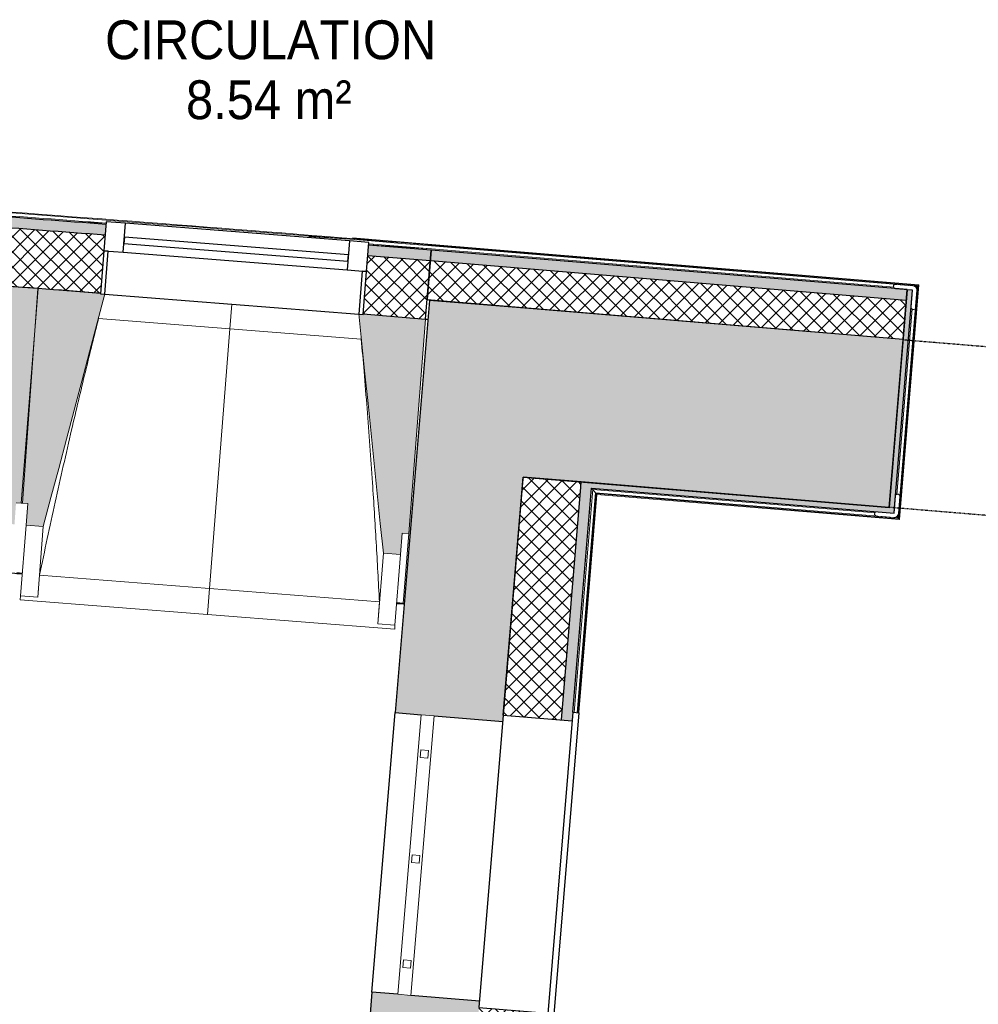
# Model space of a CAD drawing. Header units: millimetres. Extents: x -24070 to 30874, y -36590 to 4541.
# Tile 33 of 91: x -11492 to -9272, y -22550 to -20269. Entities that reach past the tile are written whole.
import ezdxf

# ---------------------------------------------------------------- set-up
doc = ezdxf.new("R2010")
doc.units = ezdxf.units.MM
doc.linetypes.add('Tiret', pattern=[2.5, 1.25, -1.25])
doc.linetypes.add('Tiret_2_', pattern=[2.5, 1.25, -1.25])
for name, color, linetype, lineweight in [('A-AREA-IDEN', 7, 'Continuous', 30), ('A-FLOR-HRAL', 7, 'Continuous', 18), ('A-WALL', 7, 'Continuous', 25), ('A-WALL-PATT', 7, 'Continuous', 25), ('BATIEMENT', 7, 'Continuous', 18), ('BATIMENT', 7, 'Continuous', 25), ('EQP SPE', 7, 'Continuous', 18), ('FENETRES', 7, 'Continuous', 25), ('GEN', 7, 'Continuous', 18), ('SOLS', 7, 'Continuous', 25)]:
    doc.layers.add(name, color=color, linetype=linetype, lineweight=lineweight)
doc.layers.add('A-DOOR-HDLN', color=5, linetype='Tiret', lineweight=25, true_color=0x0000ff)
doc.layers.add('A-GLAZ', color=7, linetype='Continuous', lineweight=25, true_color=0x5c63b1)
doc.styles.add('Arial', font='arial.ttf', dxfattribs={"width": 0.9, "height": 90})
pattern_1 = [(45, (0, 0), (-17.67767, 17.67767), []), (135, (0, 0), (-17.67767, -17.67767), [])]

# ---------------------------------------------------------------- blocks, each defined once
blk = doc.blocks.new('XXX_VIDE FENETRE - 590-389517-2021_015_1111_DCE_1_50_N0 FINI_PLB_EFS')
at = {"layer": 'A-GLAZ'}
for p, q in [((260.1, -120), (-260.1, -120)), ((-260.1, -120), (-260.1, -135)), ((-260.1, -135), (260.1, -135)), ((260.1, -135), (260.1, -120))]:
    blk.add_line(p, q, dxfattribs=at)
at = {"layer": 'FENETRES'}
for p, q in [((-305.1, 0), (-305.1, -100)), ((-295.1, 0), (-305.1, 0)), ((295.1, 0), (-295.1, 0)), ((-295.1, -100), (-295.1, 0)), ((305.1, 0), (295.1, 0)), ((295.1, 0), (295.1, -100)), ((305.1, -100), (305.1, 0)), ((-305.1, -100), (-295.1, -100)), ((-260.1, -100), (-305.1, -100)), ((-305.1, -100), (-305.1, -167.5)), ((-260.1, -167.5), (-260.1, -100)), ((260.1, -100), (-260.1, -100)), ((260.1, -100), (260.1, -167.5)), ((305.1, -100), (260.1, -100)), ((295.1, -100), (305.1, -100)), ((305.1, -167.5), (305.1, -100)), ((-305.1, -167.5), (-260.1, -167.5)), ((-260.1, -167.5), (260.1, -167.5)), ((260.1, -167.5), (305.1, -167.5))]:
    blk.add_line(p, q, dxfattribs=at)
blk = doc.blocks.new('Garde-corps - Garde-corps-508221-2021_015_1111_DCE_1_50_N0 FINI_PLB_EFS')
at = {"layer": 'A-FLOR-HRAL'}
for p, q in [((-11295.1, -20739.9), (-11333.8, -20737.3)), ((-10537.3, -20789.1), (-10822, -20770.6)), ((-10537.3, -20789.2), (-10721.2, -20774.2)), ((-10538.2, -20799.6), (-10683.4, -20790.2)), ((-10538.2, -20799.6), (-10683.2, -20787.8)), ((-9466.3, -20888.5), (-10538.2, -20799.6)), ((-10537.6, -20792.5), (-9412.8, -20885.8)), ((-10537.4, -20790.8), (-9410.9, -20884.2)), ((-9409.1, -20882.7), (-10537.3, -20789.1)), ((-9457.4, -21422.9), (-9412.8, -20885.8)), ((-9455.8, -21424.8), (-9410.9, -20884.2)), ((-9454.3, -21426.6), (-9409.1, -20882.7)), ((-9412.8, -20885.8), (-9416.1, -20888.6)), ((-9460.1, -21369.4), (-9424.3, -20938.2)), ((-10207.5, -21873.3), (-10164.6, -21357.1)), ((-10200.4, -21873.9), (-10158.1, -21364.8)), ((-10198.6, -21874), (-10156.5, -21366.7)), ((-10197, -21874.1), (-10155, -21368.4)), ((-10164.6, -21357.1), (-9509.8, -21411.4)), ((-10158.1, -21364.8), (-10164.6, -21357.1)), ((-10158.1, -21364.8), (-9457.4, -21422.9)), ((-10156.5, -21366.7), (-9455.8, -21424.8)), ((-10155, -21368.4), (-9454.3, -21426.6)), ((-9457.4, -21422.9), (-9460.2, -21419.6))]:
    blk.add_line(p, q, dxfattribs=at)
for radius, start, end in [(130446.8, 85.301593, 87.259515), (130448.6, 85.301593, 85.790698), (130439.7, 85.633537, 85.761579)]:
    blk.add_arc((-21222.6, -150801), radius, start, end, dxfattribs=at)
for points, knots in [([(-9409.1, -20882.7), (-9409.2, -20882.7), (-9409.2, -20882.7), (-9409.3, -20882.9), (-9409.5, -20883), (-9409.7, -20883.1), (-9409.8, -20883.3), (-9410, -20883.4), (-9410.1, -20883.5), (-9410.2, -20883.6), (-9410.4, -20883.7), (-9410.5, -20883.9), (-9410.6, -20884), (-9410.8, -20884.1), (-9410.9, -20884.2), (-9410.9, -20884.2)], [0.1, 0.1, 0.1, 0.1, 0.2, 0.3, 0.4, 0.475, 0.55, 0.6, 0.65, 0.7, 0.75, 0.8, 0.85, 0.9, 1, 1, 1, 1]), ([(-10164.6, -21357.1), (-10164.6, -21357.1), (-10164.7, -21357), (-10164.8, -21356.9), (-10165, -21356.7), (-10165.2, -21356.5), (-10165.3, -21356.3), (-10165.5, -21356.1), (-10165.7, -21355.8), (-10166, -21355.5), (-10166.2, -21355.3), (-10166.4, -21355), (-10166.8, -21354.6), (-10167.1, -21354.1), (-10167.4, -21353.9)], [0, 0, 0, 0, 0.166667, 0.25, 0.333333, 0.416667, 0.458333, 0.5, 0.583333, 0.666667, 0.708333, 0.75, 0.833333, 1, 1, 1, 1]), ([(-10155, -21368.4), (-10155, -21368.4), (-10155.1, -21368.4), (-10155.2, -21368.3), (-10155.3, -21368.1), (-10155.5, -21367.9), (-10155.6, -21367.8), (-10155.7, -21367.6), (-10155.8, -21367.5), (-10155.9, -21367.4), (-10156.1, -21367.2), (-10156.2, -21367.1), (-10156.3, -21367), (-10156.4, -21366.8), (-10156.5, -21366.7), (-10156.5, -21366.7)], [0.1, 0.1, 0.1, 0.1, 0.2, 0.3, 0.4, 0.475, 0.55, 0.6, 0.65, 0.7, 0.75, 0.8, 0.85, 0.9, 1, 1, 1, 1]), ([(-9454.3, -21426.6), (-9454.3, -21426.6), (-9454.3, -21426.5), (-9454.4, -21426.4), (-9454.6, -21426.2), (-9454.7, -21426.1), (-9454.9, -21425.9), (-9455, -21425.7), (-9455.1, -21425.6), (-9455.2, -21425.5), (-9455.3, -21425.4), (-9455.4, -21425.2), (-9455.5, -21425.1), (-9455.7, -21424.9), (-9455.7, -21424.8), (-9455.8, -21424.8)], [0.1, 0.1, 0.1, 0.1, 0.2, 0.3, 0.4, 0.475, 0.55, 0.6, 0.65, 0.7, 0.75, 0.8, 0.85, 0.9, 1, 1, 1, 1])]:
    blk.add_open_spline(points, degree=3, knots=knots, dxfattribs=at)
blk = doc.blocks.new('61_CADRE HABILLAGE MEUNUISERIE - 0_65x1_01-528671-2021_015_1111_DCE_1_50_N0 FINI_PLB_EFS')
at = {"layer": 'A-GLAZ', "color": 7}
for p, q in [((340, 160), (-340, 160)), ((-340, 160), (-340, 0)), ((340, 160), (340, 0)), ((360, 0), (-360, 0)), ((-360, 0), (-360, -15)), ((360, 0), (360, -15)), ((-360, -15), (360, -15))]:
    blk.add_line(p, q, dxfattribs=at)
blk = doc.blocks.new('1010_PROTECTION  D_ANGLE - 1010_PROTECTION  D_ANGLE-534363-2021_015_1111_DCE_1_50_N0 FINI_PLB_EFS')
at = {"layer": 'EQP SPE'}
for p, q in [((-10, 40), (-10, 0)), ((0, 0), (0, 40)), ((40, 0), (0, 0)), ((0, -10), (40, -10))]:
    blk.add_line(p, q, dxfattribs=at)
for centre, radius, start, end in [((-5, 40), 5, 360, 180), ((0, 0), 10, 180, 270), ((40, -5), 5, 270, 90)]:
    blk.add_arc(centre, radius, start, end, dxfattribs=at)
blk = doc.blocks.new('B02_ARC_rvt-1-2021_015_1111_DCE_1_50_N0 FINI_PLB_EFS')
at = {"layer": 'A-WALL-PATT', "lineweight": 5, "true_color": 0xdadada}
h = blk.add_hatch(color=254, dxfattribs=at)
h.paths.add_polyline_path([(-10540.5, -20827.5), (-10538.4, -20802.6), (-10683.4, -20790.8), (-10685.4, -20815.7), (-10610.9, -20821.8)])
h.paths.add_polyline_path([(-11293.7, -20767.8), (-11291.7, -20742.9), (-11582.4, -20721), (-11584.2, -20746), (-11296.5, -20767.6)])
h.paths.add_polyline_path([(-12192.8, -20702.3), (-12191, -20677.4), (-12487, -20657.1), (-12488.6, -20682.1), (-12195.4, -20702.1)])
h.paths.add_polyline_path([(-13097.6, -20642.7), (-13095.9, -20617.7), (-13391.3, -20599.6), (-13392.8, -20624.6), (-13099.9, -20642.5)])
h.paths.add_polyline_path([(-14002, -20589.4), (-14000.5, -20564.4), (-14295, -20548.4), (-14296.3, -20573.4), (-14004, -20589.2)])
h.paths.add_polyline_path([(-14905.7, -20542.4), (-14904.4, -20517.4), (-15009.1, -20512.7), (-15011.1, -20537.3), (-14907.5, -20542.3)])
h.paths.add_polyline_path([(-15081.1, -20534), (-15079, -20509.1), (-15199.5, -20503.4), (-15200.6, -20528.4), (-15085.3, -20533.8)])
h.paths.add_polyline_path([(-15810.3, -20501.7), (-15809.2, -20476.7), (-16104.4, -20464.8), (-16105.3, -20489.7), (-15811.8, -20501.6)])
h.paths.add_polyline_path([(-16715.1, -20467.2), (-16714.1, -20442.2), (-17009.4, -20432.4), (-17010.2, -20457.4), (-16716.4, -20467.2)])
h.paths.add_polyline_path([(-17620.1, -20439.1), (-17619.4, -20414.1), (-17914.7, -20406.3), (-17915.3, -20431.2), (-17621.2, -20439)])
h.paths.add_polyline_path([(-18525.3, -20417.2), (-18525.3, -20392.2), (-18820.1, -20386.4), (-18820, -20411.4), (-18526.1, -20417.2)])
h.paths.add_polyline_path([(-23088.6, -20402.7), (-23053.5, -20402.2), (-23053.9, -20377.2), (-23089, -20377.7)])
h.paths.add_polyline_path([(-19430.6, -20401.6), (-19430.6, -20376.6), (-19724.8, -20372.9), (-19724.7, -20397.9), (-19431.2, -20401.6)])
h.paths.add_polyline_path([(-22443.3, -20395), (-22147.4, -20392.6), (-22147.6, -20367.6), (-22443.6, -20370)])
h.paths.add_polyline_path([(-20335.2, -20392.3), (-20335.5, -20367.3), (-20632.1, -20365.6), (-20631.9, -20390.6), (-20335.5, -20392.3)])
h.paths.add_polyline_path([(-21537.2, -20389.7), (-21242.2, -20389.3), (-21242.4, -20364.3), (-21537.3, -20364.7)])
at = {"layer": 'A-WALL-PATT', "lineweight": 18}
h = blk.add_hatch(dxfattribs=at)
h.set_pattern_fill('FP_1', color=256, style=0, pattern_type=2)
h.set_pattern_definition(pattern_1)
h.paths.add_polyline_path([(-10551.5, -20962.1), (-10540.5, -20827.5), (-10685.4, -20815.7), (-10696, -20950.3), (-10612.9, -20957)])
h.paths.add_polyline_path([(-11304.3, -20902.4), (-11293.7, -20767.8), (-11584.2, -20746), (-11593.8, -20880.6), (-11304.4, -20902.4)])
h.paths.add_polyline_path([(-12202.5, -20836.9), (-12192.8, -20702.3), (-12488.6, -20682.1), (-12497.4, -20816.8), (-12202.6, -20836.9)])
h.paths.add_polyline_path([(-13106.3, -20777.4), (-13097.6, -20642.7), (-13392.8, -20624.6), (-13400.6, -20759.3), (-13106.3, -20777.4)])
h.paths.add_polyline_path([(-14009.7, -20724.1), (-14002, -20589.4), (-14296.3, -20573.4), (-14303.1, -20708.2), (-14009.8, -20724.1)])
h.paths.add_polyline_path([(-14912.6, -20677.2), (-14905.7, -20542.4), (-15200.6, -20528.4), (-15206.6, -20663.3), (-14912.6, -20677.2)])
h.paths.add_polyline_path([(-15816.2, -20636.5), (-15810.3, -20501.7), (-16105.3, -20489.7), (-16110.3, -20624.6), (-15816.2, -20636.5)])
h.paths.add_polyline_path([(-16720.1, -20602.1), (-16715.1, -20467.2), (-17010.2, -20457.4), (-17014.2, -20592.3), (-16720.1, -20602.1)])
h.paths.add_polyline_path([(-17624.1, -20574), (-17620.1, -20439.1), (-17915.3, -20431.2), (-17918.4, -20566.2), (-17624.2, -20574)])
h.paths.add_polyline_path([(-18528.4, -20552.2), (-18525.3, -20417.2), (-18820.5, -20411.4), (-18822.7, -20546.4), (-18528.4, -20552.2)])
h.paths.add_polyline_path([(-23111.5, -20538), (-23051.9, -20537.1), (-23053.9, -20402.2), (-23113.6, -20403), (-23112.1, -20500.7)])
h.paths.add_polyline_path([(-19432.8, -20536.6), (-19431.2, -20401.6), (-19725, -20397.9), (-19726.2, -20532.9), (-19432.8, -20536.6)])
h.paths.add_polyline_path([(-22441.8, -20530), (-22146.8, -20527.6), (-22147.6, -20392.6), (-22443.3, -20395), (-22442.1, -20500.7)])
h.paths.add_polyline_path([(-20336.4, -20527.3), (-20335.5, -20392.3), (-20632, -20390.6), (-20631.4, -20525.6), (-20336.4, -20527.3)])
h.paths.add_polyline_path([(-21536.6, -20524.7), (-21241.6, -20524.3), (-21242.4, -20389.3), (-21537.2, -20389.7), (-21536.7, -20500.7)])
at = {"layer": 'A-WALL-PATT', "lineweight": 5, "true_color": 0xdadada}
h = blk.add_hatch(color=254, dxfattribs=at)
h.paths.add_polyline_path([(-7820.5, -21053.1), (-7817.9, -21028.3), (-8609.1, -20962.6), (-8611.1, -20987.6), (-7829.7, -21052.4)])
h.paths.add_polyline_path([(-9438.2, -20918.9), (-9436.2, -20894), (-10538.4, -20802.6), (-10540.5, -20827.5), (-9459.1, -20917.2)])
at = {"layer": 'A-WALL-PATT', "lineweight": 18}
h = blk.add_hatch(dxfattribs=at)
h.set_pattern_fill('FP_1', color=256, style=0, pattern_type=2)
h.set_pattern_definition(pattern_1)
h.paths.add_polyline_path([(-7829.7, -21142.7), (-7820.5, -21053.1), (-8611.1, -20987.6), (-8618.6, -21077.2), (-7832.9, -21142.4)])
h.paths.add_polyline_path([(-9445.7, -21008.6), (-9438.2, -20918.9), (-10540.5, -20827.5), (-10547.9, -20917.2), (-9636.2, -20992.8)])
at = {"layer": 'A-WALL-PATT', "true_color": 0xdadada}
for points in [[(-9465.6, -21399.5), (-9423.7, -20895.1), (-9436.2, -20894.1), (-9478, -21398.5)], [(-9466.6, -21412), (-9465.6, -21399.5), (-10191.3, -21339.3), (-10192.3, -21351.8), (-9478, -21411)]]:
    blk.add_hatch(color=254, dxfattribs=at).paths.add_polyline_path(points)
at = {"layer": 'A-WALL-PATT', "lineweight": 18}
h = blk.add_hatch(dxfattribs=at)
h.set_pattern_fill('FP_1', color=256, style=0, pattern_type=2)
h.set_pattern_definition(pattern_1)
h.paths.add_polyline_path([(-10336.2, -23085.8), (-10293.3, -22568.6), (-10427.8, -22557.4), (-10470.8, -23075.5), (-10402.6, -23080.7)])
h.paths.add_polyline_path([(-10237, -21890.9), (-10191.3, -21339.3), (-10325.8, -21328.2), (-10371.6, -21879.7), (-10270, -21888.1)])
at = {"layer": 'A-WALL-PATT', "lineweight": 5, "true_color": 0xdadada}
h = blk.add_hatch(color=254, dxfattribs=at)
h.paths.add_polyline_path([(-10300.1, -22953.2), (-10268.4, -22570.6), (-10293.3, -22568.6), (-10325.1, -22951.3), (-10312.6, -22952.3)])
h.paths.add_polyline_path([(-10212.1, -21893), (-10167.4, -21353.9), (-10192.3, -21351.8), (-10237, -21890.9)])
at = {"layer": 'A-WALL'}
for p, q in [((-10540.5, -20827.5), (-10685.4, -20815.7)), ((-9438.2, -20918.9), (-10540.5, -20827.5)), ((-10237, -21890.9), (-10192.3, -21351.8)), ((-10192.3, -21351.8), (-10191.3, -21339.3))]:
    blk.add_line(p, q, dxfattribs=at)
blk.add_arc((-21222.6, -150801), 130411.7, 85.633565, 85.76155, dxfattribs=at)
at = {"layer": 'BATIEMENT', "lineweight": 25}
for p, q in [((-10538.4, -20802.6), (-10683.4, -20790.8)), ((-10551.5, -20962.1), (-10538.4, -20802.6)), ((-10538.4, -20802.6), (-10547.9, -20917.2)), ((-9436.2, -20894), (-10538.4, -20802.6)), ((-9436.2, -20894.1), (-9478, -21398.5)), ((-9465.6, -21399.5), (-9423.7, -20895.1)), ((-9445.7, -21008.6), (-9436.2, -20894)), ((-9423.7, -20895.1), (-9436.2, -20894.1)), ((-10547.9, -20917.2), (-9445.7, -21008.6)), ((-10696, -20950.3), (-10551.5, -20962.1)), ((-10325.8, -21328.2), (-10326.8, -21340.6)), ((-10191.3, -21339.3), (-10325.8, -21328.2)), ((-10326.8, -21340.6), (-10371.6, -21879.7)), ((-9478, -21398.5), (-10191.3, -21339.3)), ((-10210.5, -21873), (-10167.4, -21353.9)), ((-10167.4, -21353.9), (-9466.6, -21412)), ((-9466.6, -21412), (-9465.6, -21399.5))]:
    blk.add_line(p, q, dxfattribs=at)
for radius, start, end in [(130436.7, 85.63354, 85.761576), (130276.7, 85.633703, 85.761409)]:
    blk.add_arc((-21222.6, -150801), radius, start, end, dxfattribs=at)
at = {"layer": 'SOLS'}
for p, q in [((-10542.7, -20918.8), (-10542.6, -20917.7)), ((-10551.5, -20962.1), (-10546.3, -20962.5))]:
    blk.add_line(p, q, dxfattribs=at)
at = {"layer": 'BATIEMENT', "lineweight": 18}
blk.add_blockref('Garde-corps - Garde-corps-508221-2021_015_1111_DCE_1_50_N0 FINI_PLB_EFS', (0, 0), dxfattribs=at)
at = {"layer": 'EQP SPE', "lineweight": 18}
for p, rotation in [((-9423.7, -20895.1), 175.2586130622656), ((-9466.6, -21412), 85.25476017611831)]:
    blk.add_blockref('1010_PROTECTION  D_ANGLE - 1010_PROTECTION  D_ANGLE-534363-2021_015_1111_DCE_1_50_N0 FINI_PLB_EFS', p, dxfattribs=dict(at, rotation=rotation))
at = {"layer": 'FENETRES', "lineweight": 18}
for name, p, rotation in [('XXX_VIDE FENETRE - 590-389517-2021_015_1111_DCE_1_50_N0 FINI_PLB_EFS', (-11000.2, -20927.5), 175.5008146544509), ('61_CADRE HABILLAGE MEUNUISERIE - 0_65x1_01-528671-2021_015_1111_DCE_1_50_N0 FINI_PLB_EFS', (-10240.3, -22231.8), 85.25476017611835)]:
    blk.add_blockref(name, p, dxfattribs=dict(at, rotation=rotation))
blk = doc.blocks.new('20_MUR PREFA_01 - MODULE_01 B-3165811-2021_015_1111_DCE_1_50_N0 FINI_PLB_EFS')
at = {"layer": 'GEN'}
for p, q in [((0, 722.1), (0, 661.4)), ((0, 661.4), (0, 58.5)), ((0, 0.7), (0, 58.5))]:
    blk.add_line(p, q, dxfattribs=at)
blk = doc.blocks.new('grille de défense - grille de défense 2-3214737-2021_015_1111_DCE_1_50_N0 FINI_PLB_EFS')
at = {"layer": 'EQP SPE'}
for p, q in [((-2057.4, -15), (-2057.4, 15)), ((-1407.4, 15), (-2057.4, 15)), ((-1958.4, 9), (-1976.4, 9)), ((-1976.4, 9), (-1976.4, -9)), ((-1958.4, -9), (-1958.4, 9)), ((-1714.4, 9), (-1732.4, 9)), ((-1732.4, 9), (-1732.4, -9)), ((-1714.4, -9), (-1714.4, 9)), ((-1470.3, 9), (-1488.3, 9)), ((-1488.3, 9), (-1488.3, -9)), ((-1470.3, -9), (-1470.3, 9)), ((-1407.4, 15), (-1407.4, -15)), ((-2057.4, -15), (-1407.4, -15)), ((-1976.4, -9), (-1958.4, -9)), ((-1732.4, -9), (-1714.4, -9)), ((-1488.3, -9), (-1470.3, -9))]:
    blk.add_line(p, q, dxfattribs=at)
blk = doc.blocks.new('Ouverture en rectangle - Ouverture en rectangle _83x207_-3217784-2021_015_1111_DCE_1_50_N0 FINI_PLB_EFS')
at = {"layer": 'A-DOOR-HDLN', "linetype": 'Tiret_2_'}
for p, q in [((-415, 195), (415, 195)), ((415, -195), (-415, -195))]:
    blk.add_line(p, q, dxfattribs=at)
blk = doc.blocks.new('B02_DC_STR_rvt-1-2021_015_1111_DCE_1_50_N0 FINI_PLB_EFS')
at = {"layer": 'A-WALL-PATT', "true_color": 0x787878}
h = blk.add_hatch(color=8, dxfattribs=at)
h.paths.add_polyline_path([(-10470.8, -23075.5), (-10426.6, -22542.4), (-10675.7, -22521.8), (-10720.2, -23056.8), (-10576.1, -23067.6)])
h.paths.add_polyline_path([(-10372.8, -21894.7), (-10293.5, -20939.5), (-10542.7, -20918.8), (-10622, -21874), (-10402.6, -21892.2)])
h = blk.add_hatch(color=8, dxfattribs=at)
h.paths.add_polyline_path([(-7700.6, -21545.9), (-7660.4, -21157.9), (-8618.7, -21078.4), (-8650.9, -21467.1), (-7829.9, -21535.2)])
h.paths.add_polyline_path([(-9478.1, -21398.5), (-9445.8, -21009.8), (-10293.5, -20939.5), (-10325.8, -21328.2), (-9636.2, -21385.4)])
at = {"layer": 'BATIMENT', "lineweight": 5, "true_color": 0x787878}
for points in [[(-11503.6, -21437.7), (-11500, -21387.9), (-11485, -21388.9), (-11449.3, -20891.4), (-11593.9, -20881.1), (-11593.9, -20881.7), (-11603.9, -20881), (-11543.5, -21434.9)], [(-11437, -21442.9), (-11294.4, -20904.3), (-11304.4, -20903.5), (-11304.4, -20902.8), (-11448.8, -20891.5), (-11487.9, -21388.7), (-11472.9, -21389.9), (-11476.9, -21439.8), (-11472.9, -21440.1)], [(-10609.6, -21508), (-10605.6, -21458.2), (-10590.7, -21459.3), (-10551.5, -20962.1), (-10696, -20950.7), (-10696.1, -20951.4), (-10706, -20950.6), (-10649.4, -21504.9)]]:
    blk.add_hatch(color=8, dxfattribs=at).paths.add_polyline_path(points)
at = {"layer": 'BATIEMENT'}
for p, q in [((-11449.3, -20891.4), (-11593.9, -20881.1)), ((-11448.8, -20891.5), (-11487.9, -21388.7)), ((-11485, -21388.9), (-11449.3, -20891.4)), ((-11304.3, -20902.8), (-11448.8, -20891.5)), ((-10551.5, -20962.1), (-10696.1, -20950.7)), ((-10590.7, -21459.3), (-10551.5, -20962.1)), ((-11500, -21387.9), (-11485, -21388.9)), ((-11487.9, -21388.7), (-11472.9, -21389.9)), ((-11472.9, -21389.9), (-11476.9, -21439.8)), ((-11476.9, -21439.8), (-11437, -21442.9)), ((-10609.6, -21508), (-10605.6, -21458.2)), ((-10605.6, -21458.2), (-10590.7, -21459.3)), ((-10649.4, -21504.9), (-10609.6, -21508))]:
    blk.add_line(p, q, dxfattribs=at)
at = {"layer": 'BATIEMENT', "lineweight": 25}
for p, q in [((-10542.7, -20918.8), (-10622, -21874)), ((-10293.5, -20939.5), (-10542.7, -20918.8)), ((-9445.8, -21009.8), (-10293.5, -20939.5)), ((-9478.1, -21398.5), (-9445.8, -21009.8)), ((-10371.6, -21879.7), (-10325.8, -21328.2)), ((-10325.8, -21328.2), (-9478.1, -21398.5)), ((-10622, -21874), (-10561.9, -21879)), ((-10532, -21881.5), (-10372.8, -21894.7)), ((-10675.7, -22521.8), (-10720.2, -23056.8)), ((-10615.7, -22526.7), (-10675.7, -22521.8)), ((-10426.6, -22542.4), (-10585.8, -22529.2))]:
    blk.add_line(p, q, dxfattribs=at)
at = {"layer": 'BATIEMENT', "flags": 128}
for points in [[(-11437, -21442.9), (-11419.2, -21375.5), (-11401.3, -21308.1), (-11383.5, -21240.7), (-11365.6, -21173.3), (-11347.8, -21105.9), (-11329.9, -21038.4), (-11312.1, -20971), (-11294.3, -20903.6)], [(-10706.1, -20949.9), (-10699, -21019.3), (-10691.9, -21088.7), (-10684.8, -21158), (-10677.7, -21227.4), (-10670.7, -21296.8), (-10663.6, -21366.1), (-10656.5, -21435.5), (-10649.4, -21504.9)]]:
    blk.add_lwpolyline(points, dxfattribs=at)
at = {"layer": 'BATIMENT', "lineweight": 18}
for p, q in [((-10700.4, -21009), (-11309.1, -20961.1)), ((-11489.8, -21603.5), (-11476.9, -21439.8)), ((-11449.9, -21606.6), (-11437, -21442.9)), ((-10590.7, -21459.3), (-10603.4, -21620.9)), ((-10649.4, -21504.9), (-10662.3, -21668.6)), ((-10609.6, -21508), (-10622.4, -21671.7)), ((-11498.5, -21552.6), (-11485.8, -21553.6)), ((-11445.6, -21555.2), (-10658.5, -21617.1)), ((-11490.5, -21612.5), (-11489.8, -21603.5)), ((-11449.9, -21606.6), (-11489.8, -21603.5)), ((-11490.5, -21612.5), (-10623.1, -21680.7)), ((-11449.8, -21606.3), (-11449.9, -21606.6)), ((-10618.5, -21621.9), (-10603.6, -21623)), ((-10603.4, -21621.6), (-10603.6, -21623)), ((-10662.3, -21668.6), (-10662.3, -21668.3)), ((-10622.4, -21671.7), (-10662.3, -21668.6)), ((-10622.4, -21671.7), (-10623.1, -21680.7))]:
    blk.add_line(p, q, dxfattribs=at)
at = {"layer": 'BATIMENT'}
blk.add_line((-10675.7, -22521.8), (-10622, -21874), dxfattribs=at)
at = {"layer": 'BATIMENT', "lineweight": 18, "flags": 128}
for points in [[(-11445.6, -21555.2), (-11446.4, -21565.4), (-11447.3, -21575.6), (-11448.1, -21585.9), (-11449, -21596.1), (-11449.8, -21606.3)], [(-10662.3, -21668.3), (-10661.6, -21658.1), (-10660.8, -21647.8), (-10660, -21637.6), (-10659.3, -21627.4), (-10658.5, -21617.1)]]:
    blk.add_lwpolyline(points, dxfattribs=at)
at = {"layer": 'BATIMENT', "lineweight": 18}
for points, knots in [([(-11308.9, -20961.1), (-11319.3, -21002.1), (-11335, -21065.4), (-11355.6, -21151.3), (-11372.6, -21224.1), (-11390.6, -21302.6), (-11415.7, -21414.8), (-11433.8, -21499), (-11445.6, -21555.2)], [0.0183454, 0.0183454, 0.0183454, 0.0183454, 0.2222222, 0.3333333, 0.4444444, 0.5833333, 0.7222222, 1, 1, 1, 1]), ([(-10658.5, -21617.1), (-10660.8, -21571.2), (-10664.5, -21502.4), (-10670, -21410.7), (-10674.8, -21336), (-10680.4, -21255.8), (-10686.9, -21169.7), (-10693.6, -21087.4), (-10698.3, -21033.9), (-10700.6, -21009)], [0, 0, 0, 0, 0.2222222, 0.3333333, 0.4444444, 0.5833333, 0.7222222, 0.8611111, 0.9816328, 0.9816328, 0.9816328, 0.9816328])]:
    blk.add_open_spline(points, degree=3, knots=knots, dxfattribs=at)
at = {"layer": 'SOLS'}
for p, q in [((-11511.6, -21550.3), (-11485.7, -21552.3)), ((-11485.7, -21551.5), (-11498.3, -21550.5)), ((-10618.4, -21620.4), (-10601, -21621.8)), ((-10603.4, -21620.9), (-10618.3, -21619.8))]:
    blk.add_line(p, q, dxfattribs=at)
at = {"layer": 'BATIMENT', "color": 5, "lineweight": 25, "true_color": 0x0000ff}
for name, p, rotation in [('20_MUR PREFA_01 - MODULE_01 B-3165811-2021_015_1111_DCE_1_50_N0 FINI_PLB_EFS', (-11000.2, -20926.8), 175.5008146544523), ('Ouverture en rectangle - Ouverture en rectangle _83x207_-3217784-2021_015_1111_DCE_1_50_N0 FINI_PLB_EFS', (-9048.4, -21238.5), 175.2586130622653)]:
    blk.add_blockref(name, p, dxfattribs=dict(at, rotation=rotation))
at = {"layer": 'EQP SPE', "color": 5, "lineweight": 25, "true_color": 0x0000ff, "rotation": 265.2547601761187}
blk.add_blockref('grille de défense - grille de défense 2-3214737-2021_015_1111_DCE_1_50_N0 FINI_PLB_EFS', (-10717.2, -23930.5), dxfattribs=at)

msp = doc.modelspace()

# ---------------------------------------------------------------- block references
at = {"lineweight": 5}
for name in ['B02_DC_STR_rvt-1-2021_015_1111_DCE_1_50_N0 FINI_PLB_EFS', 'B02_ARC_rvt-1-2021_015_1111_DCE_1_50_N0 FINI_PLB_EFS']:
    msp.add_blockref(name, (0, 0), dxfattribs=at)

# ---------------------------------------------------------------- texts
at = {"layer": 'A-AREA-IDEN', "color": 8, "true_color": 0x808080, "char_height": 90, "attachment_point": 1, "style": 'Arial'}
for s, insert, width in [('CIRCULATION', (-11293.9, -20270.1), 905.506), ('8.54 m²', (-11106.4, -20409), 454.557)]:
    msp.add_mtext(s, dxfattribs=dict(at, insert=insert, width=width))

doc.saveas('drawing.dxf')
